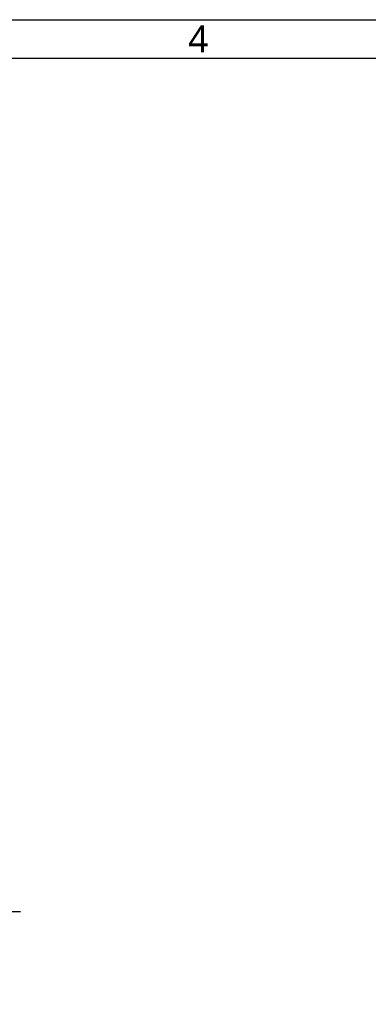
# Model space of a CAD drawing. Header units: millimetres. Extents: x 7426 to 8300, y 124 to 421.
# Tile 90 of 135: x 8040 to 8085, y 293 to 421. Entities that reach past the tile are written whole.
import ezdxf
from ezdxf import colors
from ezdxf.entities.mleader import LeaderData, LeaderLine
from ezdxf.enums import TextEntityAlignment as Align
from ezdxf.math import Vec2, Vec3

# ---------------------------------------------------------------- set-up
doc = ezdxf.new("R2010")
doc.units = ezdxf.units.MM
doc.layers.add('外形图', color=7, linetype='Continuous')
doc.layers.add('模板', color=7, linetype='Continuous')
doc.styles.add('微软雅黑', font='msyh.ttc')

# ---------------------------------------------------------------- blocks, each defined once
blk = doc.blocks.new('图纸')
at = {"color": 2}
for points in [[(6283.66, 123.62), (6283.66, 1549.22), (8299.66, 1549.22), (8299.66, 123.62)], [(6403.66, 147.62), (6403.66, 1525.22), (8275.66, 1525.22), (8275.66, 147.62)]]:
    blk.add_lwpolyline(points, close=True, dxfattribs=at)
at = {"color": 2, "style": '微软雅黑'}
blk.add_text('4', height=16.8, dxfattribs=at).set_placement((7165.66, 1537.22), align=Align.MIDDLE_CENTER)
blk.add_attdef('整机外形图', text='', height=19.2, dxfattribs=at).set_placement((7893.3, 256.65), align=Align.MIDDLE)
at = {"color": 7, "style": '微软雅黑'}
for tag, height, p in [('编号', 19.2, (8134.84, 252.67)), ('比例', 12, (7939.66, 171.62))]:
    blk.add_attdef(tag, text='', height=height, dxfattribs=at).set_placement(p, align=Align.MIDDLE)
at = {"style": '微软雅黑'}
for tag, p in [('当前页', (8047.3, 207.62)), ('总页数', (8192.77, 207.62))]:
    blk.add_attdef(tag, text='', height=12, dxfattribs=at).set_placement(p, align=Align.MIDDLE)

msp = doc.modelspace()

# ---------------------------------------------------------------- block references
at = {"layer": '模板', "xscale": 0.208333, "yscale": 0.208333, "zscale": 0.208333}
msp.add_blockref('图纸', (6570.5639, 97.868), dxfattribs=at)

# ---------------------------------------------------------------- leaders
at = {"layer": '外形图'}
ml = msp.add_multileader_mtext('Standard', dxfattribs=at)
ml.set_content('\\A1;4×{\\C256;Φ}18贯通   ', style='微软雅黑')
ml.set_leader_properties()
ml.build(insert=Vec2(0, 0))
ml.multileader.update_dxf_attribs({"text_left_attachment_type": 5, "text_right_attachment_type": 5, "dogleg_length": 1.5, "arrow_head_size": 1.7})
ctx = ml.context
ctx.base_point, ctx.char_height, ctx.arrow_head_size, ctx.landing_gap_size, ctx.plane_origin = Vec3(8022.2284, 304.9787), 2.1, 1.7, 0.375, Vec3(8067.8151, 291.6301)
ctx.left_attachment, ctx.right_attachment = 5, 5
notes = []
notes.append((ctx, [(0, (1, 1, 0), (8020.7284, 304.9787), (1, 0), 1.5, [(0, [(8017.0247, 311.0201)], 0, [])])]))
ctx.mtext.insert, ctx.mtext.width, ctx.mtext.flow_direction = Vec3(8022.6034, 307.606), 30.025856, 5
for ctx, leaders in notes:
    for number, flags, end, landing, length, lines in leaders:
        leader = LeaderData()
        leader.index, (leader.has_last_leader_line, leader.has_dogleg_vector, leader.attachment_direction) = number, flags
        leader.last_leader_point, leader.dogleg_vector, leader.dogleg_length = Vec3(end), Vec3(landing), length
        for number, points, colour, breaks in lines:
            line = LeaderLine()
            line.index, line.vertices, line.color, line.breaks = number, Vec3.list(points), colors.encode_raw_color(colour), breaks
            leader.lines.append(line)
        ctx.leaders.append(leader)

doc.saveas('drawing.dxf')
